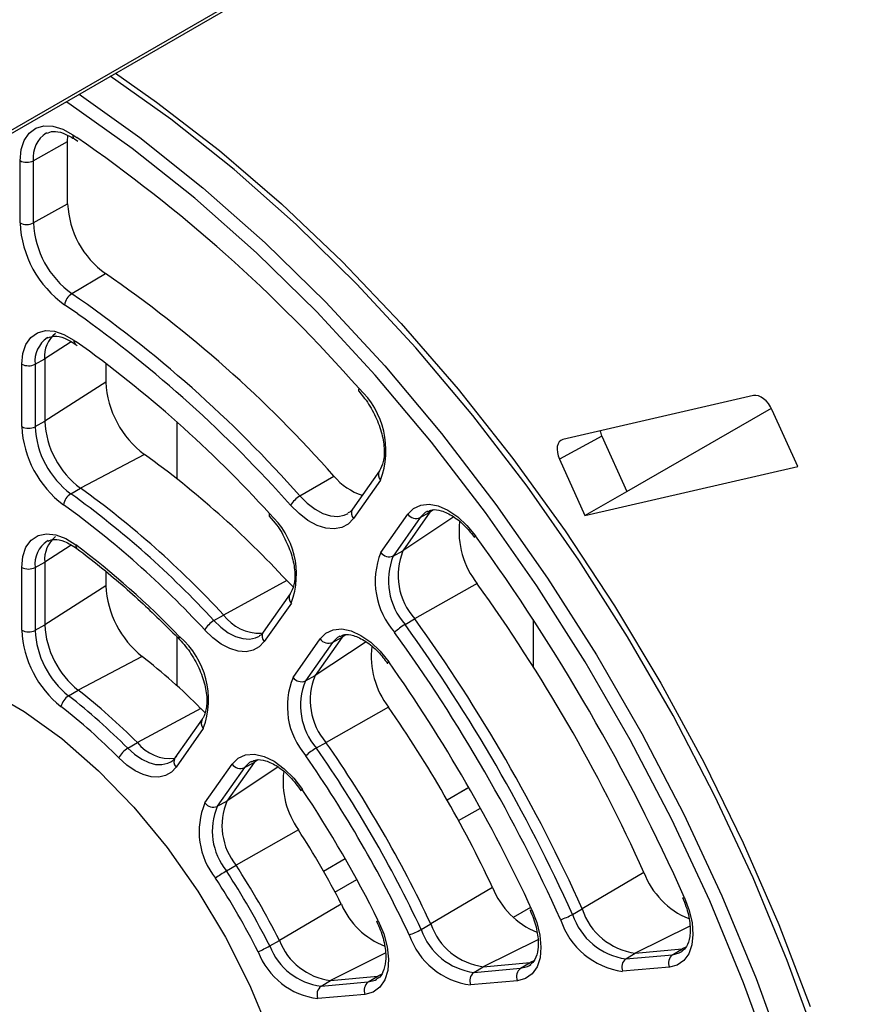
# Paper-space layout 'Sheet1' of a CAD drawing. Header units: millimetres. Extents: x -7 to 420, y -21 to 297.
# Tile 67 of 105: x 277 to 286, y 180 to 191. Entities that reach past the tile are written whole.
import ezdxf

# ---------------------------------------------------------------- set-up
doc = ezdxf.new("R2010")
doc.units = ezdxf.units.MM

psp = doc.layouts.new('Sheet1')

# ---------------------------------------------------------------- linework, layer by layer
at = {"color": 8, "linetype": 'Continuous', "lineweight": 25}
for p, q in [((272.545, 187.085), (282.111, 192.607)), ((277.159, 189.324), (277.199, 189.297)), ((277.21, 187.439), (277.071, 187.535)), ((277.141, 187.146), (276.862, 186.967)), ((277.169, 187.164), (277.194, 187.147)), ((280.953, 185.376), (280.916, 185.351)), ((281.168, 185.303), (280.633, 184.947)), ((277.14, 185.005), (276.862, 184.827)), ((280.245, 183.989), (279.709, 183.633)), ((280.03, 184.062), (279.993, 184.038)), ((279.32, 182.67), (278.78, 182.312)), ((279.104, 182.744), (279.067, 182.719)), ((281.097, 182.324), (281.325, 182.455)), ((281.219, 182.106), (281.448, 182.238)), ((279.797, 181.573), (280.025, 181.705)), ((279.917, 181.354), (280.147, 181.487)), ((281.797, 181.089), (281.978, 181.193)), ((283.651, 180.994), (283.079, 180.71)), ((282.052, 180.852), (281.479, 180.567)), ((280.446, 180.709), (279.871, 180.423)), ((283.611, 180.774), (283.571, 180.754)), ((282.009, 180.63), (281.972, 180.611)), ((280.402, 180.485), (280.367, 180.468))]:
    psp.add_line(p, q, dxfattribs=at)
at = {"color": 7, "linetype": 'Continuous', "lineweight": 25}
for p, q in [((272.524, 187.039), (282.111, 192.573)), ((277.103, 189.254), (277.107, 189.318)), ((277.174, 189.282), (277.21, 189.257)), ((277.174, 189.282), (277.175, 189.281)), ((276.742, 189.053), (277.103, 189.254)), ((277.103, 188.598), (277.103, 189.254)), ((276.602, 188.398), (276.602, 189.053)), ((276.742, 189.053), (276.742, 188.397)), ((276.742, 188.397), (277.103, 188.598)), ((277.147, 187.653), (277.503, 187.865)), ((276.896, 187.192), (276.889, 187.188)), ((277.183, 187.123), (277.204, 187.108)), ((276.62, 186.254), (276.62, 186.911)), ((276.76, 186.91), (276.862, 186.967)), ((276.76, 186.91), (276.76, 186.253)), ((276.862, 186.967), (276.862, 186.31)), ((277.505, 186.919), (277.505, 186.722)), ((277.505, 186.722), (276.862, 186.31)), ((280.167, 186.628), (280.229, 186.551)), ((284.324, 186.581), (282.316, 186.117)), ((282.988, 185.57), (284.511, 186.448)), ((284.788, 185.834), (284.521, 186.427)), ((276.76, 186.253), (276.862, 186.31)), ((278.255, 185.703), (278.255, 186.301)), ((282.726, 186.154), (282.281, 185.909)), ((282.726, 186.154), (282.988, 185.57)), ((277.912, 185.96), (277.237, 185.607)), ((282.281, 185.909), (282.548, 185.316)), ((280.385, 185.788), (280.101, 185.384)), ((282.548, 185.316), (284.788, 185.834)), ((279.549, 185.523), (279.906, 185.733)), ((280.396, 185.689), (280.112, 185.285)), ((277.137, 185.547), (277.237, 185.607)), ((282.548, 185.316), (282.988, 185.57)), ((280.916, 185.351), (280.633, 184.947)), ((280.815, 185.295), (280.916, 185.351)), ((279.226, 185.311), (279.288, 185.237)), ((280.4, 184.927), (280.684, 185.331)), ((280.815, 185.295), (280.531, 184.891)), ((276.899, 185.054), (276.889, 185.048)), ((280.531, 184.891), (280.633, 184.947)), ((276.76, 184.77), (276.862, 184.827)), ((276.862, 184.827), (276.862, 184.166)), ((276.62, 184.109), (276.62, 184.771)), ((276.76, 184.77), (276.76, 184.109)), ((277.505, 184.727), (277.505, 184.578)), ((279.409, 184.632), (278.744, 184.27)), ((279.409, 184.632), (279.478, 184.566)), ((277.505, 184.578), (276.862, 184.166)), ((281.415, 184.6), (280.756, 184.23)), ((279.446, 184.493), (279.162, 184.088)), ((279.458, 184.395), (279.173, 183.99)), ((278.643, 184.211), (278.744, 184.27)), ((280.655, 184.171), (280.756, 184.23)), ((282.003, 184.224), (282.003, 183.729)), ((276.76, 184.109), (276.862, 184.166)), ((278.255, 183.525), (278.255, 184.038)), ((279.476, 183.613), (279.761, 184.018)), ((279.993, 184.038), (279.709, 183.633)), ((279.891, 183.982), (279.993, 184.038)), ((279.891, 183.982), (279.607, 183.577)), ((277.887, 183.834), (277.214, 183.479)), ((279.607, 183.577), (279.709, 183.633)), ((277.114, 183.42), (277.214, 183.479)), ((278.504, 183.287), (277.837, 182.927)), ((278.504, 183.287), (278.549, 183.245)), ((280.48, 183.3), (279.823, 182.929)), ((278.52, 183.175), (278.233, 182.767)), ((278.531, 183.076), (278.245, 182.669)), ((277.737, 182.868), (277.837, 182.927)), ((279.722, 182.87), (279.823, 182.929)), ((278.548, 182.292), (278.834, 182.699)), ((278.965, 182.663), (278.678, 182.256)), ((279.067, 182.719), (278.78, 182.312)), ((278.965, 182.663), (279.067, 182.719)), ((281.097, 182.324), (281.325, 182.456)), ((278.678, 182.256), (278.78, 182.312)), ((279.532, 182.008), (278.876, 181.635)), ((278.775, 181.576), (278.876, 181.635)), ((279.797, 181.573), (280.025, 181.705)), ((283.169, 181.561), (282.519, 181.176)), ((281.576, 181.402), (280.926, 181.018)), ((279.984, 181.226), (279.332, 180.845)), ((282.418, 181.118), (282.519, 181.176)), ((280.824, 180.959), (280.926, 181.018)), ((279.231, 180.786), (279.332, 180.845)), ((282.98, 180.65), (283.079, 180.71)), ((282.98, 180.65), (283.471, 180.694)), ((283.079, 180.71), (283.571, 180.754)), ((283.471, 180.694), (283.571, 180.754)), ((283.563, 180.723), (283.575, 180.731)), ((281.479, 180.567), (281.972, 180.611)), ((281.872, 180.551), (281.972, 180.611)), ((281.964, 180.58), (281.978, 180.59)), ((279.871, 180.423), (280.367, 180.468)), ((280.267, 180.407), (280.367, 180.468)), ((281.379, 180.507), (281.479, 180.567)), ((281.379, 180.507), (281.872, 180.551)), ((283.437, 180.563), (282.945, 180.519)), ((279.771, 180.363), (279.871, 180.423)), ((279.771, 180.363), (280.267, 180.407)), ((281.838, 180.42), (281.345, 180.376)), ((280.233, 180.276), (279.737, 180.232))]:
    psp.add_line(p, q, dxfattribs=at)
at = {"color": 7, "linetype": 'Continuous', "lineweight": 25, "flags": 128}
for points in [[(284.996, 179.76), (284.679, 180.634), (284.319, 181.503), (283.917, 182.364), (283.476, 183.212), (282.997, 184.04), (282.484, 184.846), (281.94, 185.625), (281.367, 186.372), (280.768, 187.082), (280.148, 187.753), (279.509, 188.38), (278.855, 188.96), (278.19, 189.489), (277.552, 189.941)], [(277.607, 189.973), (278.04, 189.669), (278.702, 189.159), (279.354, 188.599), (279.992, 187.991), (280.613, 187.339), (281.214, 186.647), (281.791, 185.918), (282.341, 185.157), (282.861, 184.367), (283.348, 183.553), (283.8, 182.72), (284.214, 181.871), (284.588, 181.012), (284.92, 180.147)], [(285.422, 174.609), (285.397, 175.311), (285.322, 176.125), (285.197, 176.958), (285.023, 177.808), (284.802, 178.667), (284.533, 179.533), (284.219, 180.399), (283.862, 181.262), (283.464, 182.116), (283.026, 182.956), (282.551, 183.778), (282.042, 184.578), (281.502, 185.35), (280.934, 186.091), (280.34, 186.795), (279.725, 187.461), (279.091, 188.082), (278.443, 188.657), (277.783, 189.182), (277.116, 189.654), (277.087, 189.673)], [(276.602, 189.053), (276.613, 189.169), (276.646, 189.267), (276.698, 189.343), (276.768, 189.395), (276.853, 189.419), (276.949, 189.415), (277.053, 189.383), (277.159, 189.324)], [(276.62, 186.911), (276.631, 187.024), (276.663, 187.119), (276.715, 187.193), (276.785, 187.242), (276.869, 187.264), (276.964, 187.258), (277.065, 187.224), (277.169, 187.164)], [(280.171, 186.654), (280.166, 186.644), (280.164, 186.635), (280.166, 186.629), (280.167, 186.628)], [(279.229, 185.338), (279.225, 185.327), (279.223, 185.319), (279.225, 185.313), (279.226, 185.311)], [(280.112, 185.285), (280.057, 185.227), (279.989, 185.19), (279.909, 185.176), (279.822, 185.184), (279.729, 185.214), (279.633, 185.266), (279.539, 185.338), (279.45, 185.426)], [(280.684, 185.331), (280.744, 185.392), (280.82, 185.428), (280.908, 185.437), (281.005, 185.419), (281.107, 185.374), (281.209, 185.304), (281.307, 185.213), (281.397, 185.104)], [(276.62, 184.771), (276.631, 184.887), (276.665, 184.984), (276.72, 185.058), (276.793, 185.106), (276.88, 185.125), (276.979, 185.115), (277.084, 185.076), (277.19, 185.009)], [(281.387, 185.086), (281.386, 185.087), (281.387, 185.091), (281.39, 185.097), (281.397, 185.104)], [(279.173, 183.99), (279.121, 183.935), (279.057, 183.899), (278.982, 183.884), (278.899, 183.89), (278.811, 183.917), (278.721, 183.964), (278.632, 184.03), (278.546, 184.112)], [(279.761, 184.018), (279.822, 184.079), (279.899, 184.115), (279.989, 184.123), (280.088, 184.103), (280.191, 184.056), (280.295, 183.984), (280.393, 183.889), (280.483, 183.777)], [(278.282, 184.012), (278.28, 184.014), (278.278, 184.02), (278.279, 184.029), (278.283, 184.04)], [(275.384, 183.78), (275.462, 183.766), (275.849, 183.657), (276.245, 183.486), (276.645, 183.255), (277.041, 182.969), (277.428, 182.63), (277.8, 182.246), (278.15, 181.822), (278.473, 181.364), (278.764, 180.88), (279.019, 180.378), (279.233, 179.865), (279.403, 179.349), (279.526, 178.839), (279.601, 178.342), (279.62, 178.11)], [(280.473, 183.76), (280.472, 183.761), (280.473, 183.765), (280.477, 183.77), (280.483, 183.777)], [(278.245, 182.669), (278.195, 182.616), (278.133, 182.58), (278.062, 182.564), (277.983, 182.567), (277.899, 182.59), (277.813, 182.631), (277.726, 182.69), (277.643, 182.765)], [(278.188, 182.724), (278.21, 182.739), (278.253, 182.785)], [(278.834, 182.699), (278.897, 182.762), (278.977, 182.798), (279.07, 182.804), (279.172, 182.781), (279.278, 182.73), (279.384, 182.652), (279.484, 182.552), (279.574, 182.434)], [(279.562, 182.419), (279.561, 182.42), (279.562, 182.423), (279.567, 182.428), (279.574, 182.434)], [(283.597, 181.294), (283.646, 181.161), (283.676, 181.031), (283.685, 180.908), (283.673, 180.797), (283.641, 180.704), (283.589, 180.632), (283.52, 180.584), (283.437, 180.563)], [(283.576, 181.294), (283.577, 181.293), (283.58, 181.292), (283.587, 181.292), (283.597, 181.294)], [(281.991, 181.166), (282.043, 181.032), (282.075, 180.899), (282.086, 180.773), (282.076, 180.66), (282.044, 180.565), (281.992, 180.491), (281.922, 180.442), (281.838, 180.42)], [(281.971, 181.165), (281.971, 181.164), (281.975, 181.163), (281.982, 181.163), (281.991, 181.166)], [(280.373, 181.049), (280.43, 180.913), (280.467, 180.776), (280.481, 180.646), (280.473, 180.528), (280.442, 180.428), (280.39, 180.351), (280.319, 180.299), (280.233, 180.276)], [(280.354, 181.046), (280.355, 181.046), (280.358, 181.045), (280.364, 181.046), (280.373, 181.049)]]:
    psp.add_lwpolyline(points, dxfattribs=at)
at = {"color": 8, "linetype": 'Continuous', "lineweight": 25, "flags": 128}
for points in [[(277.223, 189.752), (277.864, 189.298), (278.528, 188.768), (279.182, 188.189), (279.821, 187.562), (280.441, 186.892), (281.039, 186.181), (281.612, 185.435), (282.156, 184.657), (282.669, 183.851), (283.148, 183.022), (283.589, 182.175), (283.991, 181.315), (284.351, 180.445), (284.667, 179.572), (284.938, 178.7), (285.161, 177.833), (285.336, 176.977), (285.462, 176.137), (285.538, 175.317), (285.563, 174.521), (285.554, 174.06)], [(279.549, 185.523), (279.626, 185.447), (279.708, 185.385), (279.79, 185.34), (279.87, 185.314), (279.946, 185.307), (280.014, 185.32), (280.057, 185.34)], [(280.891, 185.363), (280.866, 185.348), (280.815, 185.295)], [(278.643, 184.211), (278.717, 184.141), (278.794, 184.084), (278.871, 184.044), (278.946, 184.021), (279.017, 184.015), (279.081, 184.028), (279.122, 184.048)], [(279.967, 184.048), (279.944, 184.035), (279.891, 183.982)], [(277.737, 182.868), (277.808, 182.804), (277.883, 182.753), (277.957, 182.717), (278.029, 182.698), (278.096, 182.695), (278.157, 182.709), (278.188, 182.724)], [(279.037, 182.729), (279.019, 182.717), (278.965, 182.663)], [(283.471, 180.694), (283.542, 180.712), (283.563, 180.723)], [(281.872, 180.551), (281.944, 180.57), (281.964, 180.58)], [(280.267, 180.407), (280.341, 180.427), (280.358, 180.436)]]:
    psp.add_lwpolyline(points, dxfattribs=at)
at = {"color": 8, "linetype": 'Continuous', "lineweight": 25}
for centre, radius, start, end in [((277.05, 189.086), 0.31, 123.3095, 186.0941), ((277.202, 189.316), 0.0444, 169.2268, 229.9696), ((277.057, 186.942), 0.298, 124.2773, 186.0847), ((277.211, 187.155), 0.0426, 167.5894, 228.6926), ((280.457, 185.746), 0.0829, 149.8185, 223.0678), ((280.173, 185.342), 0.0829, 149.8185, 223.0678), ((277.055, 184.803), 0.297, 124.127, 186.235), ((277.229, 184.998), 0.0396, 164.467, 226.3288), ((279.515, 184.451), 0.0801, 148.3229, 224.5634), ((279.23, 184.046), 0.0801, 148.3228, 224.5635), ((278.592, 183.133), 0.0829, 149.8139, 223.0701), ((278.305, 182.726), 0.0829, 149.8185, 223.0677)]:
    psp.add_arc(centre, radius, start, end, dxfattribs=at)
at = {"color": 7, "linetype": 'Continuous', "lineweight": 25}
for centre, radius, start, end in [((268.015, 175.981), 16.176, 41.2835, 55.4072), ((276.673, 189.19), 0.154, 242.657, 296.7652), ((278.064, 188.645), 0.962, 182.8026, 234.2826), ((277.732, 188.453), 1.131, 182.8026, 234.2826), ((276.673, 188.535), 0.154, 242.657, 296.7652), ((277.717, 188.445), 0.975, 182.8024, 234.2826), ((269.917, 176.889), 13.342, 41.5209, 55.3519), ((277.237, 187.512), 0.167, 122.5466, 172.0248), ((269.568, 176.686), 13.331, 41.5209, 55.3519), ((269.499, 176.608), 13.295, 41.5468, 54.5517), ((277.164, 186.997), 0.304, 128.4277, 185.701), ((269.792, 176.771), 12.745, 42.2322, 54.494), ((276.691, 187.048), 0.154, 242.6581, 296.7651), ((278.517, 186.772), 1.013, 182.8457, 233.3101), ((279.567, 186.004), 0.887, 339.2224, 47.117), ((277.796, 186.356), 0.935, 182.8456, 233.3103), ((277.713, 186.308), 1.094, 182.8453, 233.3105), ((276.691, 186.39), 0.154, 242.6581, 296.7651), ((277.698, 186.299), 0.939, 182.8454, 233.3104), ((272.12, 177.92), 9.909, 42.6417, 54.2311), ((280.401, 186.142), 0.642, 219.6038, 252.1819), ((277.229, 185.401), 0.172, 122.3377, 170.2681), ((271.308, 177.456), 9.972, 42.6417, 54.2311), ((271.407, 177.513), 9.975, 42.6417, 54.2311), ((279.698, 185.271), 0.292, 120.573, 148.0286), ((271.307, 177.446), 9.841, 42.6418, 54.2311), ((278.65, 184.698), 0.862, 339.3889, 47.8648), ((280.772, 185.396), 0.109, 216.1537, 293), ((282.12, 185.153), 0.897, 173.6827, 218.1155), ((277.163, 184.858), 0.302, 128.2836, 185.8451), ((264.259, 172.669), 21.174, 24.0355, 35.9645), ((271.561, 177.561), 9.336, 43.9527, 52.9201), ((281.147, 184.624), 0.806, 157.8731, 221.7048), ((280.488, 184.992), 0.109, 216.1536, 293), ((281.271, 184.688), 0.689, 157.873, 221.7047), ((281.171, 184.631), 0.691, 157.8728, 221.7049), ((276.691, 184.908), 0.154, 242.6581, 296.7651), ((278.521, 184.629), 1.017, 182.9043, 231.4473), ((267.234, 174.386), 17.476, 24.2386, 35.7615), ((278.783, 183.976), 0.273, 120.6769, 150.1383), ((279.126, 184.553), 0.475, 216.5788, 272.1928), ((266.505, 173.966), 17.563, 24.2385, 35.7615), ((277.717, 184.165), 1.098, 182.904, 231.4476), ((276.691, 184.246), 0.154, 242.6581, 296.7651), ((277.701, 184.156), 0.942, 182.9042, 231.4474), ((277.799, 184.213), 0.938, 182.9042, 231.4474), ((280.939, 183.683), 0.564, 120.1546, 134.2183), ((266.407, 173.909), 17.558, 24.2385, 35.7615), ((277.713, 183.38), 0.873, 339.6759, 49.2243), ((279.849, 184.082), 0.109, 216.1529, 293.0008), ((266.437, 173.927), 17.386, 24.2385, 35.7615), ((281.187, 183.837), 0.888, 173.4187, 217.2246), ((273.884, 178.699), 6.511, 44.8078, 52.065), ((266.812, 174.143), 16.725, 24.8272, 35.1728), ((280.213, 183.309), 0.797, 157.6259, 220.7971), ((279.564, 183.677), 0.109, 216.1528, 293.0009), ((280.239, 183.316), 0.684, 157.6256, 220.7971), ((280.338, 183.373), 0.681, 157.6254, 220.7975), ((273.171, 178.292), 6.577, 44.8078, 52.065), ((277.211, 183.264), 0.183, 121.9553, 166.7719), ((273.072, 178.234), 6.574, 44.8078, 52.065), ((273.072, 178.225), 6.443, 44.8078, 52.065), ((269.791, 175.863), 13.022, 25.1721, 34.828), ((277.861, 182.659), 0.243, 120.9053, 154.1457), ((278.184, 183.201), 0.442, 218.3105, 276.4773), ((280.058, 182.29), 0.67, 120.118, 131.9506), ((268.965, 175.386), 13.104, 25.172, 34.828), ((269.062, 175.442), 13.109, 25.1719, 34.8281), ((268.994, 175.403), 12.932, 25.172, 34.828), ((278.922, 182.764), 0.109, 216.1534, 293.0003), ((280.24, 182.513), 0.869, 172.8001, 215.4975), ((269.369, 175.619), 12.271, 26.2641, 33.7359), ((279.265, 181.989), 0.778, 157.1283, 219.0197), ((278.636, 182.356), 0.109, 216.1529, 293.0014), ((279.294, 181.996), 0.668, 157.1284, 219.0197), ((279.393, 182.053), 0.665, 157.1287, 219.0194), ((272.356, 177.344), 8.559, 26.9765, 33.0237), ((271.627, 176.923), 8.646, 26.9766, 33.0235), ((279.307, 180.657), 1.061, 120.0621, 127.5171), ((271.529, 176.866), 8.642, 26.9766, 33.0234), ((283.966, 181.861), 0.852, 200.6451, 247.5755), ((271.56, 176.884), 8.469, 26.9765, 33.0234), ((282.36, 181.711), 0.842, 201.5277, 247.8954), ((280.739, 181.55), 0.821, 203.2277, 248.7036), ((282.137, 181.608), 0.565, 285.7895, 299.8399), ((283.074, 181.335), 0.691, 198.2926, 262.1322), ((283.173, 181.392), 0.689, 198.2927, 262.1321), ((281.569, 181.242), 0.681, 199.2004, 262.3795), ((283.056, 181.317), 0.806, 198.2928, 262.1321), ((280.49, 181.541), 0.671, 288.059, 299.8776), ((281.451, 181.165), 0.797, 199.2003, 262.3795), ((281.47, 181.184), 0.683, 199.2003, 262.3796), ((278.7, 181.709), 1.064, 292.4932, 299.9305), ((279.854, 181.025), 0.667, 200.9779, 262.8771), ((279.953, 181.083), 0.665, 200.9779, 262.8771), ((279.834, 181.004), 0.778, 200.9779, 262.8771), ((283.537, 180.607), 0.109, 126.994, 203.85), ((283.045, 180.563), 0.109, 126.9953, 203.8487), ((281.445, 180.42), 0.109, 126.9953, 203.8488), ((281.938, 180.464), 0.109, 126.994, 203.85), ((279.837, 180.276), 0.109, 126.9942, 203.8499), ((280.333, 180.32), 0.109, 126.9949, 203.8472)]:
    psp.add_arc(centre, radius, start, end, dxfattribs=at)
for centre, ratio, start_param, end_param in [((284.405, 186.4), 0.578196, 4.538139, 6.108478), ((282.842, 186.18), 0.578015, 1.101585, 1.39523), ((282.397, 185.936), 0.578015, 6.108075, 7.678415)]:
    psp.add_ellipse(centre, major_axis=(-0.1, 0.173), ratio=ratio, start_param=start_param, end_param=end_param, dxfattribs=at)
for points, knots in [([(276.881, 189.341), (276.903, 189.35), (276.947, 189.369), (277.052, 189.352), (277.134, 189.305), (277.174, 189.282)], [0, 0, 0, 0, 0.330903, 0.672581, 1, 1, 1, 1]), ([(276.896, 187.188), (276.917, 187.197), (276.961, 187.214), (277.066, 187.194), (277.144, 187.146), (277.183, 187.123)], [0, 0, 0, 0, 0.340873, 0.682112, 1, 1, 1, 1]), ([(280.229, 186.551), (280.229, 186.551), (280.269, 186.501), (280.338, 186.381), (280.41, 186.199), (280.441, 186.025), (280.432, 185.876), (280.401, 185.817), (280.385, 185.788)], [0, 0, 0, 0, 0.001046, 0.202252, 0.404023, 0.604053, 0.800949, 1, 1, 1, 1]), ([(280.101, 185.384), (280.093, 185.372), (280.079, 185.353), (280.06, 185.346), (280.053, 185.344)], [0, 0, 0, 0, 0.634979, 1, 1, 1, 1]), ([(280.893, 185.357), (280.907, 185.365), (280.942, 185.385), (281.036, 185.374), (281.162, 185.315), (281.287, 185.212), (281.357, 185.125), (281.387, 185.087)], [0, 0, 0, 0, 0.155524, 0.370005, 0.600641, 0.82643, 1, 1, 1, 1]), ([(279.288, 185.237), (279.288, 185.237), (279.33, 185.19), (279.395, 185.071), (279.469, 184.894), (279.5, 184.723), (279.491, 184.578), (279.461, 184.521), (279.446, 184.493)], [0, 0, 0, 0, 0.000031, 0.202214, 0.405074, 0.606184, 0.803992, 1, 1, 1, 1]), ([(276.898, 185.049), (276.919, 185.057), (276.962, 185.074), (277.071, 185.053), (277.157, 184.998), (277.201, 184.97)], [0, 0, 0, 0, 0.3165534, 0.6449844, 1, 1, 1, 1]), ([(277.201, 184.97), (277.282, 184.908), (277.517, 184.727), (277.88, 184.412), (278.154, 184.139), (278.282, 184.012)], [0, 0, 0, 0, 0.21971, 0.638116, 1, 1, 1, 1]), ([(278.282, 184.012), (278.303, 183.988), (278.366, 183.919), (278.457, 183.78), (278.534, 183.601), (278.572, 183.427), (278.568, 183.281), (278.541, 183.206), (278.523, 183.179), (278.52, 183.175)], [0, 0, 0, 0, 0.091661, 0.270023, 0.449155, 0.627031, 0.802115, 0.970573, 1, 1, 1, 1]), ([(279.162, 184.088), (279.154, 184.077), (279.142, 184.059), (279.124, 184.053), (279.118, 184.051)], [0, 0, 0, 0, 0.665959, 1, 1, 1, 1]), ([(279.969, 184.043), (279.984, 184.051), (280.018, 184.071), (280.112, 184.06), (280.239, 184.001), (280.368, 183.896), (280.439, 183.803), (280.472, 183.761)], [0, 0, 0, 0, 0.155095, 0.365277, 0.591286, 0.812552, 1, 1, 1, 1]), ([(279.04, 182.724), (279.056, 182.733), (279.091, 182.753), (279.186, 182.742), (279.313, 182.683), (279.448, 182.572), (279.524, 182.47), (279.561, 182.419)], [0, 0, 0, 0, 0.155336, 0.357903, 0.575727, 0.788974, 1, 1, 1, 1]), ([(283.577, 181.294), (283.589, 181.263), (283.626, 181.175), (283.658, 181.028), (283.657, 180.879), (283.623, 180.775), (283.587, 180.745), (283.57, 180.731)], [0, 0, 0, 0, 0.11909, 0.349279, 0.576725, 0.800933, 1, 1, 1, 1]), ([(281.971, 181.164), (281.984, 181.134), (282.022, 181.045), (282.057, 180.898), (282.059, 180.747), (282.026, 180.636), (281.991, 180.604), (281.973, 180.588)], [0, 0, 0, 0, 0.117623, 0.345109, 0.569994, 0.791462, 1, 1, 1, 1]), ([(280.354, 181.046), (280.368, 181.016), (280.409, 180.927), (280.449, 180.779), (280.457, 180.622), (280.425, 180.507), (280.391, 180.452), (280.362, 180.442), (280.356, 180.44)], [0, 0, 0, 0, 0.109894, 0.322642, 0.533166, 0.74024, 0.948252, 1, 1, 1, 1])]:
    psp.add_open_spline(points, degree=3, knots=knots, dxfattribs=at)

doc.saveas('drawing.dxf')
